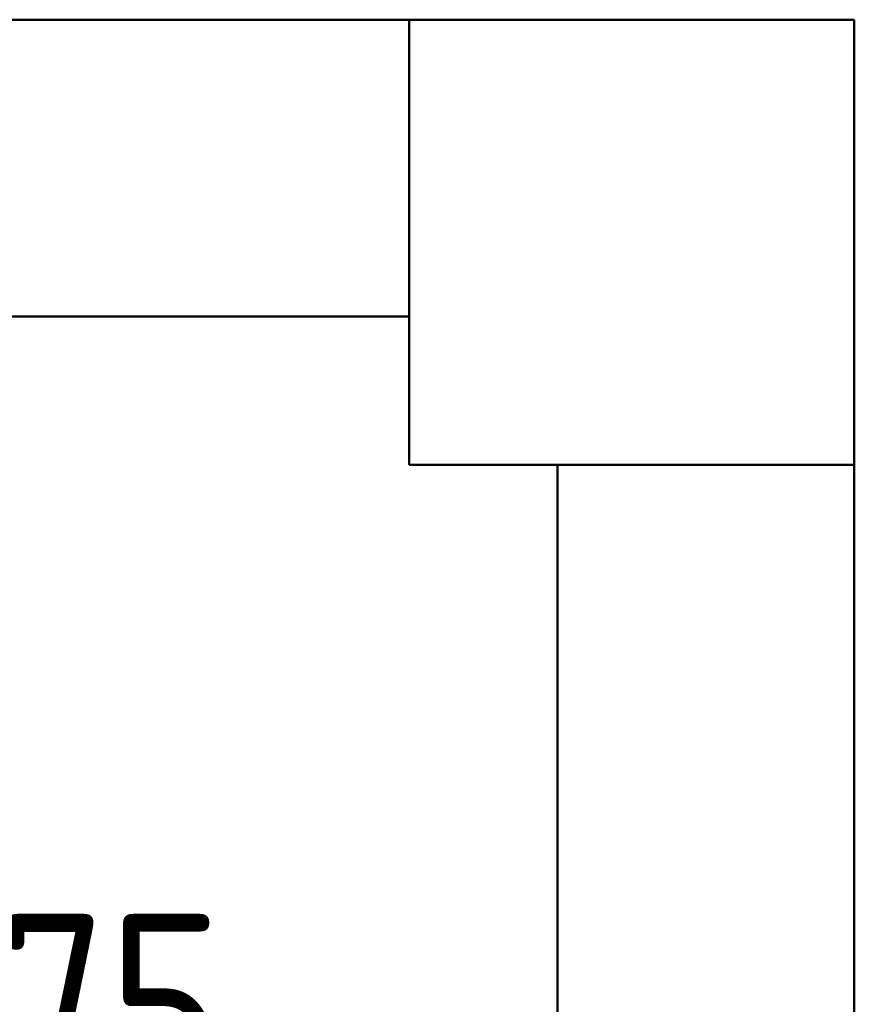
# Model space of a CAD drawing. Header units: millimetres. Extents: x -704 to 18014, y 1231 to 56345.
# Tile 58 of 60: x 15952 to 16514, y 42112 to 42776. Entities that reach past the tile are written whole.
import ezdxf

# ---------------------------------------------------------------- set-up
doc = ezdxf.new("R2010")
doc.units = ezdxf.units.MM
for name, color, linetype, lineweight in [('A-____-____-DIMS', 211, 'Continuous', 9), ('A-____-____-DIMS-50', 211, 'Continuous', 9), ('A-COLS-____-MCUT', 52, 'Continuous', 50), ('A-COLS-____-OTLN', 52, 'Continuous', 20), ('A-WALL-____-MCUT', 113, 'Continuous', 50), ('A-WALL-____-OTLN', 113, 'Continuous', 20)]:
    doc.layers.add(name, color=color, linetype=linetype, lineweight=lineweight)
doc.styles.add('GOST Common_1', font='GOST_Common.ttf', dxfattribs={"width": 0.9, "height": 125})
doc.dimstyles.new('ADSK_Основной_2_5_мм', dxfattribs={"dimscale": 304.8, "dimtxt": 0.412449, "dimasz": 0.328084, "dimexe": 0.246063, "dimexo": 0.000807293, "dimgap": 0.049213, "dimtad": 1, "dimdec": 0, "dimlfac": 304.8, "dimdsep": 46, "dimtxsty": 'GOST Common_1', "dimblk1": 'OBLIQUE', "dimblk2": 'OBLIQUE', "dimsah": 1, "dimcen": 0.09, "dimdle": 0.246063, "dimazin": 2, "dimtfac": 1, "dimtdec": 4, "dimtix": 1, "dimtmove": 0, "dimatfit": 3, "dimfxl": 1, "dimtvp": 1, "dimtolj": 1, "dimtzin": 0, "dimlwd": 20, "dimlwe": 20, "dimarcsym": 2})

# ---------------------------------------------------------------- blocks, each defined once
blk = doc.blocks.new('Прямая форма - 83 new-612000-В_Этаж 03_Канализация')
at = {"layer": 'A-WALL-____-MCUT', "color": 9}
for p, q in [((9000, 0), (7550, 0)), ((9000, -200), (9000, 0)), ((7550, -200), (9000, -200))]:
    blk.add_line(p, q, dxfattribs=at)
blk = doc.blocks.new('Прямая форма - SW - 005-612001-В_Этаж 03_Канализация')
blk.add_blockref('Прямая форма - 83 new-612000-В_Этаж 03_Канализация', (0, 0))
blk = doc.blocks.new('Прямая форма - 83 new-612803-В_Этаж 03_Канализация')
at = {"layer": 'A-COLS-____-MCUT', "color": 9}
for p, q in [((30210.28, 42775.83), (29910.28, 42775.83)), ((29910.28, 42775.83), (29910.28, 42475.83)), ((30210.28, 42475.83), (30210.28, 42775.83)), ((29910.28, 42475.83), (30210.28, 42475.83))]:
    blk.add_line(p, q, dxfattribs=at)
blk = doc.blocks.new('Прямая форма - CRE - 002-612804-В_Этаж 03_Канализация')
blk.add_blockref('Прямая форма - 83 new-612803-В_Этаж 03_Канализация', (-30060.28, -42625.83))
blk = doc.blocks.new('Прямая форма - CRE - 002-612860-В_Этаж 03_Канализация')
blk.add_blockref('Прямая форма - 83 new-612803-В_Этаж 03_Канализация', (-30060.28, -42625.83))
blk = doc.blocks.new('Прямая форма - 83 new-613603-В_Этаж 03_Канализация')
at = {"layer": 'A-WALL-____-MCUT', "color": 9}
for p, q in [((2380, 0), (300, 0)), ((300, 0), (300, -200)), ((300, -200), (2380, -200))]:
    blk.add_line(p, q, dxfattribs=at)
blk = doc.blocks.new('Прямая форма - SW - 006-613604-В_Этаж 03_Канализация')
blk.add_blockref('Прямая форма - 83 new-613603-В_Этаж 03_Канализация', (0, 0))
blk = doc.blocks.new('83 new_ifc_RVT-1-В_Этаж 03_Канализация')
at = {"layer": 'A-COLS-____-OTLN', "color": 253, "lineweight": 20}
for name in ['Прямая форма - CRE - 002-612804-В_Этаж 03_Канализация', 'Прямая форма - CRE - 002-612860-В_Этаж 03_Канализация']:
    blk.add_blockref(name, (30060.28, 42625.83), dxfattribs=at)
at = {"layer": 'A-WALL-____-OTLN', "color": 253, "lineweight": 20}
blk.add_blockref('Прямая форма - SW - 005-612001-В_Этаж 03_Канализация', (20910.28, 42775.83), dxfattribs=at)
at = {"layer": 'A-WALL-____-OTLN', "color": 253, "lineweight": 20, "rotation": 270}
blk.add_blockref('Прямая форма - SW - 006-613604-В_Этаж 03_Канализация', (30210.28, 42775.83), dxfattribs=at)
blk = doc.blocks.new('DIMBLOCK3-В_Этаж 03_Канализация')
at = {"layer": 'A-____-____-DIMS-50', "lineweight": 20}
for p, q in [((15639.41, 41994.83), (15639.41, 42309.74)), ((16314.41, 41994.83), (16314.41, 42069.83)), ((15564.41, 41994.83), (16389.41, 41994.83)), ((15639.41, 41994.83), (15639.41, 41919.83)), ((16314.41, 41994.83), (16314.41, 41990.54))]:
    blk.add_line(p, q, dxfattribs=at)
at = {"layer": 'A-____-____-DIMS-50', "lineweight": 40}
for p, q in [((15639.41, 41994.83), (15689.41, 42044.83)), ((16314.41, 41994.83), (16364.41, 42044.83)), ((15639.41, 41994.83), (15589.41, 41944.83)), ((16314.41, 41994.83), (16264.41, 41944.83))]:
    blk.add_line(p, q, dxfattribs=at)
at = {"layer": 'A-____-____-DIMS-50', "color": 0, "lineweight": 20, "insert": (15858.66, 42173.19), "char_height": 125, "width": 283.8162, "attachment_point": 1, "line_spacing_factor": 1.022761, "style": 'GOST Common_1'}
blk.add_mtext('675', dxfattribs=at)
blk = doc.blocks.new('_Oblique')
at = {"color": 0, "linetype": 'ByBlock', "lineweight": -2}
blk.add_line((-0.5, -0.5), (0.5, 0.5), dxfattribs=at)

msp = doc.modelspace()

# ---------------------------------------------------------------- block references
at = {"lineweight": 9}
msp.add_blockref('83 new_ifc_RVT-1-В_Этаж 03_Канализация', (-13695.8693, 0), dxfattribs=at)

# ---------------------------------------------------------------- dimensions: what is measured, and where the dimension line sits
at = {"layer": 'A-____-____-DIMS', "lineweight": 20}
dim = msp.add_linear_dim(base=(16314.4141, 41994.8327), p1=(15639.4141, 42384.744), p2=(16314.4141, 42065.5433), dimstyle='ADSK_Основной_2_5_мм', override={"dimpost": '<>', "dimfxl": 746.668636}, dxfattribs=at)
dim.commit()
dim.dimension.update_dxf_attribs({"geometry": 'DIMBLOCK3-В_Этаж 03_Канализация', "text_midpoint": (15976.9141, 42072.3327)})

doc.saveas('drawing.dxf')
